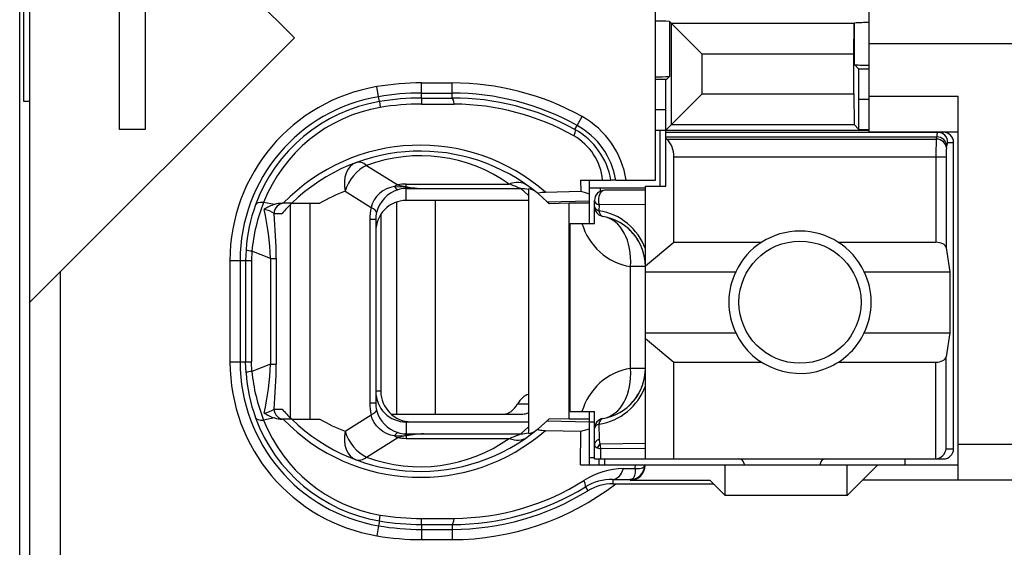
# Model space of a CAD drawing. Extents: x 0 to 183, y 0 to 176.
# Tile 22 of 32: x 0.5 to 10.18, y 110.9 to 116.09. Entities that reach past the tile are written whole.
import ezdxf

# ---------------------------------------------------------------- set-up
doc = ezdxf.new("R2010")
doc.units = 0
doc.header["$LTSCALE"] = 11.495753
doc.header["$MEASUREMENT"] = 0
doc.layers.get('0').update_dxf_attribs({"linetype": 'CONTINUOUS'})

msp = doc.modelspace()

# ---------------------------------------------------------------- linework, layer by layer
at = {"color": 7, "linetype": 'CONTINUOUS'}
for p, q in [((0.5001, 20.6504), (0.5001, 141.0491)), ((0.6, 108.1006), (0.6, 124.9006)), ((3.2, 115.9092), (0.6004, 118.5089)), ((0.5404, 115.2843), (0.5404, 117.7169)), ((1.7343, 116.8089), (1.7343, 115.0092)), ((1.4818, 115.0092), (1.4818, 116.3989)), ((6.7502, 114.5105), (6.7502, 116.2007)), ((8.85, 114.9856), (8.85, 116.2007)), ((6.8866, 116.0708), (6.8866, 115.5306)), ((6.8866, 116.0708), (6.9073, 116.0498)), ((6.9073, 115.0579), (6.9073, 116.0498)), ((6.9073, 116.0498), (7.2077, 115.7494)), ((8.7012, 116.0498), (6.9073, 116.0498)), ((8.7008, 115.7494), (8.7012, 116.0498)), ((8.7029, 116.0519), (8.7012, 116.0498)), ((8.7029, 116.0519), (8.7049, 116.0539)), ((8.7049, 115.6457), (8.7049, 116.0539)), ((0.6004, 113.3096), (3.2, 115.9092)), ((11.8, 115.8507), (8.85, 115.8507)), ((7.2077, 115.358), (7.2077, 115.7494)), ((8.7008, 115.7494), (7.2077, 115.7494)), ((8.7008, 115.358), (8.7008, 115.7494)), ((8.7487, 115.6019), (8.7049, 115.6457)), ((8.7501, 115.3018), (8.7487, 115.6019)), ((8.85, 115.6019), (8.7487, 115.6019)), ((4.4503, 115.3174), (4.4503, 115.4662)), ((4.4503, 115.4662), (4.75, 115.4662)), ((4.75, 115.3177), (4.75, 115.4662)), ((6.8567, 115.5006), (6.7502, 115.5006)), ((6.8501, 115.2006), (6.8515, 115.5003)), ((6.8567, 115.5006), (6.8866, 115.5306)), ((4.0279, 115.3308), (4.0113, 115.4293)), ((0.6, 115.2843), (0.5404, 115.2843)), ((4.0361, 115.2825), (4.0279, 115.3308)), ((4.0361, 115.2822), (4.0451, 115.2247)), ((4.4503, 115.3663), (4.75, 115.3663)), ((4.4503, 115.3174), (4.75, 115.3177)), ((4.4503, 115.317), (4.4509, 115.2588)), ((6.9073, 115.0579), (7.2077, 115.358)), ((7.2077, 115.358), (8.7008, 115.358)), ((8.7008, 115.358), (8.7012, 115.0579)), ((8.7501, 115.009), (8.7501, 115.3018)), ((8.85, 115.3018), (8.7501, 115.3018)), ((8.85, 115.3356), (9.725, 115.3356)), ((9.725, 111.5605), (9.725, 115.3356)), ((4.4509, 115.2588), (4.7707, 115.2578)), ((6.8501, 115.2006), (6.7502, 115.2006)), ((6.8501, 114.4506), (6.8501, 115.2006)), ((5.9792, 115.048), (6.0277, 115.1354)), ((1.7343, 115.0092), (1.4818, 115.0092)), ((5.9575, 115.0083), (5.9792, 115.048)), ((6.7502, 115.0004), (8.85, 115.0004)), ((6.795, 114.4506), (6.795, 115.0004)), ((6.8501, 115.0004), (6.9073, 115.0579)), ((6.9073, 115.0579), (8.7012, 115.0579)), ((8.7501, 115.009), (8.7012, 115.0579)), ((8.7501, 115.009), (8.85, 115.009)), ((8.85, 114.9856), (9.725, 114.9856)), ((6.8501, 114.9804), (9.58, 114.9804)), ((6.8501, 114.9363), (9.5142, 114.9363)), ((6.8601, 114.9139), (6.8501, 114.9225)), ((6.8601, 114.9139), (9.5108, 114.9139)), ((9.5108, 114.9139), (9.5142, 114.9363)), ((9.6103, 114.8275), (9.6138, 114.8499)), ((9.6238, 114.8805), (9.6803, 114.8805)), ((9.6803, 111.8706), (9.6803, 114.8805)), ((6.93, 113.8993), (6.93, 114.741)), ((6.93, 114.741), (9.6058, 114.741)), ((9.5063, 114.741), (9.5063, 113.8993)), ((9.6058, 114.741), (9.6058, 113.8466)), ((3.9101, 114.6552), (4.2156, 114.4644)), ((6.014, 114.5105), (6.015, 114.4013)), ((6.014, 114.5105), (6.312, 114.5105)), ((6.1001, 114.0857), (6.1001, 114.5105)), ((6.3127, 114.5105), (6.3137, 114.5105)), ((6.3599, 114.5105), (6.3141, 114.5105)), ((6.3602, 114.5105), (6.7502, 114.5105)), ((4.0685, 114.4037), (4.0355, 114.3786)), ((4.105, 114.4237), (4.0685, 114.4037)), ((4.144, 114.4385), (4.105, 114.4237)), ((4.185, 114.4482), (4.144, 114.4385)), ((4.185, 114.4482), (4.2911, 114.4437)), ((4.2911, 114.4437), (4.3001, 114.4471)), ((4.2911, 114.4437), (4.2911, 114.4278)), ((4.3052, 114.4416), (4.2911, 114.4437)), ((4.3001, 114.4282), (4.2911, 114.4278)), ((4.3001, 114.4471), (4.3001, 114.4712)), ((4.3001, 114.4712), (5.3122, 114.4712)), ((4.3001, 114.3107), (4.3001, 114.4282)), ((4.3001, 114.4282), (4.4699, 114.4268)), ((4.3052, 114.4416), (4.3004, 114.4285)), ((4.4699, 114.4268), (5.4256, 114.4268)), ((5.5, 114.3579), (5.4256, 114.4268)), ((5.5, 114.4247), (5.5, 112.0187)), ((5.6671, 114.3934), (6.015, 114.4013)), ((6.015, 114.4013), (6.1001, 114.3765)), ((6.0994, 114.4354), (6.6503, 114.4354)), ((6.2045, 114.4354), (6.2045, 114.3996)), ((6.6503, 114.4106), (6.25, 114.4106)), ((6.6503, 111.7706), (6.6503, 114.4506)), ((6.6503, 114.4506), (6.8501, 114.4506)), ((3.6979, 114.4006), (3.9552, 114.2401)), ((3.9838, 114.3155), (3.9662, 114.2786)), ((4.0069, 114.3493), (3.9838, 114.3155)), ((4.0355, 114.3786), (4.0069, 114.3493)), ((5.5, 114.3107), (4.3001, 114.3107)), ((4.5853, 114.3107), (4.5853, 112.2106)), ((5.5988, 114.3744), (5.6836, 114.2987)), ((5.6836, 114.2987), (6.1001, 114.3079)), ((6.1501, 114.0857), (6.1501, 114.3107)), ((3.0043, 114.2707), (2.8982, 114.2911)), ((3.1738, 114.2831), (3.0808, 114.2831)), ((3.1618, 112.1727), (3.1618, 114.2711)), ((3.1742, 114.2831), (3.4519, 114.2831)), ((3.3561, 112.1606), (3.3561, 114.2831)), ((3.9662, 114.2786), (3.9552, 114.2401)), ((4.2036, 114.2945), (4.2036, 112.2106)), ((5.6836, 114.2987), (5.7001, 114.2831)), ((5.7005, 114.2828), (5.7046, 114.2786)), ((5.8999, 114.2831), (5.7046, 114.2786)), ((5.8999, 112.1606), (5.8999, 114.2831)), ((6.1001, 114.2831), (5.8999, 114.2831)), ((6.1949, 114.2663), (6.1942, 114.2091)), ((6.6503, 114.2725), (6.1949, 114.2663)), ((3.0006, 114.1829), (3.0788, 114.1829)), ((3.9414, 114.1247), (3.9414, 112.3191)), ((4, 114.1247), (3.9414, 114.1247)), ((4, 114.1247), (4, 112.3191)), ((4.0499, 114.176), (4.0499, 112.4355)), ((5.9103, 112.2357), (5.9103, 114.0857)), ((5.9103, 114.0857), (6.1501, 114.0857)), ((2.7249, 113.827), (2.7212, 113.7206)), ((6.6503, 113.6682), (6.93, 113.8993)), ((6.93, 113.8993), (7.792, 113.8993)), ((8.5482, 113.8993), (9.5063, 113.8993)), ((9.6058, 113.8466), (9.6417, 113.6107)), ((2.7828, 113.8136), (2.7797, 113.7206)), ((2.9658, 113.7416), (2.7828, 113.8136)), ((2.9658, 113.7416), (2.9658, 112.7018)), ((2.9658, 113.7416), (3.0212, 113.7416)), ((3.0212, 113.7416), (3.0212, 112.7018)), ((2.5668, 113.7206), (2.5668, 112.7232)), ((2.5668, 113.7206), (2.7797, 113.7206)), ((2.6671, 113.7206), (2.6671, 112.7232)), ((2.7212, 113.7206), (2.7212, 112.7232)), ((2.7797, 113.7206), (2.7797, 112.7232)), ((6.5035, 112.6605), (6.5035, 113.6606)), ((6.6503, 113.6606), (6.5035, 113.6606)), ((0.9001, 108.1006), (0.9001, 113.6093)), ((6.6503, 113.6107), (7.5381, 113.6107)), ((8.8021, 113.6107), (9.6417, 113.6107)), ((9.6417, 113.6107), (9.6417, 113.0105)), ((6.6503, 113.0105), (7.5381, 113.0105)), ((6.6503, 112.953), (6.93, 112.7218)), ((8.8021, 113.0105), (9.6417, 113.0105)), ((9.6417, 113.0105), (9.6058, 112.7745)), ((9.6058, 111.8706), (9.6058, 112.7745)), ((2.5668, 112.7232), (2.7797, 112.7232)), ((2.7249, 112.6167), (2.7212, 112.7232)), ((2.7828, 112.6302), (2.7797, 112.7232)), ((2.9658, 112.7018), (2.7828, 112.6302)), ((2.9658, 112.7018), (3.0212, 112.7018)), ((6.6503, 112.6605), (6.5035, 112.6605)), ((6.93, 111.7706), (6.93, 112.7218)), ((6.93, 112.7218), (7.792, 112.7218)), ((8.5482, 112.7218), (9.5063, 112.7218)), ((9.5063, 111.7706), (9.5063, 112.7218)), ((4.0499, 112.4355), (4, 112.4355)), ((4, 112.3191), (3.9414, 112.3191)), ((5.3942, 112.3105), (5.5, 112.3105)), ((3.0006, 112.2605), (3.0788, 112.2605)), ((3.6979, 112.0428), (3.9552, 112.2037)), ((3.9662, 112.1651), (3.9552, 112.2037)), ((4.1516, 112.2106), (5.4459, 112.2106)), ((5.9103, 112.2357), (6.1501, 112.2357)), ((6.1001, 111.7107), (6.1001, 112.2357)), ((6.1501, 111.7706), (6.1501, 112.2357)), ((3.0043, 112.1727), (2.8982, 112.1524)), ((3.1738, 112.1606), (3.0808, 112.1606)), ((3.1742, 112.1606), (3.4519, 112.1606)), ((3.9838, 112.1282), (3.9662, 112.1651)), ((4.0069, 112.0945), (3.9838, 112.1282)), ((4.0355, 112.0652), (4.0069, 112.0945)), ((4.3001, 112.1331), (4.3001, 112.0156)), ((5.5, 112.1331), (4.3001, 112.1331)), ((4.35, 112.1355), (5.5, 112.1355)), ((5.5, 112.0859), (5.4256, 112.017)), ((5.5988, 112.0693), (5.6836, 112.1448)), ((5.6836, 112.1448), (5.7001, 112.1606)), ((5.6836, 112.1448), (6.1001, 112.1358)), ((5.7005, 112.161), (5.7046, 112.1647)), ((5.8999, 112.1606), (5.7046, 112.1647)), ((6.1001, 112.1606), (5.8999, 112.1606)), ((6.1001, 112.1355), (6.1501, 112.1355)), ((6.1942, 112.112), (6.1966, 111.9622)), ((4.0685, 112.04), (4.0355, 112.0652)), ((4.105, 112.0201), (4.0685, 112.04)), ((4.144, 112.0052), (4.105, 112.0201)), ((4.185, 111.9956), (4.144, 112.0052)), ((4.185, 111.9956), (4.2911, 112.0001)), ((4.2911, 112.0001), (4.2911, 112.0156)), ((4.3001, 112.0156), (4.2911, 112.0156)), ((4.3052, 112.0018), (4.2911, 112.0001)), ((4.2911, 112.0001), (4.3001, 111.9966)), ((4.3001, 112.0156), (4.4699, 112.017)), ((4.3001, 111.9966), (4.3001, 111.9725)), ((4.3052, 112.0018), (4.3004, 112.0152)), ((4.4699, 112.017), (5.4256, 112.017)), ((5.6671, 112.0504), (6.015, 112.0425)), ((6.0119, 111.7107), (6.015, 112.0425)), ((6.015, 112.0425), (6.1001, 112.0673)), ((3.9101, 111.7885), (4.2156, 111.9794)), ((4.3001, 111.9725), (5.3122, 111.9725)), ((6.6503, 111.9219), (6.2055, 111.9167)), ((11.8, 111.9105), (9.725, 111.9105)), ((6.1762, 111.8798), (6.2121, 111.8681)), ((6.6503, 111.8722), (6.2121, 111.8681)), ((6.2135, 111.7706), (6.2121, 111.8681)), ((9.6058, 111.8706), (9.6803, 111.8706)), ((6.0119, 111.7107), (9.725, 111.7107)), ((6.1001, 111.7854), (6.1501, 111.7854)), ((6.1504, 111.7706), (9.58, 111.7706)), ((6.1952, 111.7107), (6.1952, 111.7706)), ((6.25, 111.7706), (6.25, 111.7107)), ((6.5511, 111.6766), (6.5518, 111.7107)), ((6.6324, 111.6893), (6.6396, 111.6966)), ((6.6396, 111.6966), (6.6437, 111.7104)), ((7.4351, 111.4106), (7.4351, 111.7107)), ((7.6201, 111.7207), (7.6201, 111.7107)), ((8.3701, 111.7207), (8.3701, 111.7107)), ((8.635, 111.4106), (8.635, 111.7107)), ((8.9351, 111.7107), (8.7852, 111.5605)), ((9.2, 111.7706), (9.2, 111.7107)), ((6.436, 111.6749), (6.5511, 111.6766)), ((6.5449, 111.608), (6.5362, 111.5887)), ((6.55, 111.6328), (6.5449, 111.608)), ((6.5514, 111.6538), (6.55, 111.6328)), ((6.5511, 111.6766), (6.5514, 111.6538)), ((6.5511, 111.6766), (6.5917, 111.6766)), ((6.5917, 111.6766), (6.6083, 111.6793)), ((6.6083, 111.6793), (6.6217, 111.6835)), ((6.6217, 111.6835), (6.6324, 111.6893)), ((6.3306, 111.5691), (6.3306, 111.5257)), ((6.3306, 111.5691), (6.5001, 111.567)), ((6.3306, 111.5257), (7.32, 111.5257)), ((6.509, 111.568), (6.5001, 111.567)), ((6.5001, 111.567), (6.5001, 111.5605)), ((6.5001, 111.5605), (7.2852, 111.5605)), ((6.5245, 111.5753), (6.509, 111.568)), ((6.5362, 111.5887), (6.5245, 111.5753)), ((7.32, 111.5257), (7.2852, 111.5605)), ((7.32, 111.5257), (7.4351, 111.4106)), ((8.635, 111.4106), (8.7852, 111.5605)), ((11.8, 111.5605), (8.7852, 111.5605)), ((6.0608, 111.4957), (6.0846, 111.4575)), ((8.635, 111.4106), (7.4351, 111.4106)), ((4.0361, 111.1615), (4.0451, 111.2187)), ((4.0279, 111.113), (4.0113, 111.0141)), ((4.0361, 111.1608), (4.0279, 111.113)), ((4.4503, 111.1268), (4.4509, 111.185)), ((4.4503, 111.1264), (4.4503, 110.9772)), ((4.4503, 111.1264), (4.75, 111.1257)), ((4.4509, 111.185), (4.7707, 111.186)), ((4.75, 111.1257), (4.75, 110.9772)), ((4.4503, 111.0775), (4.75, 111.0775)), ((4.4503, 110.9772), (4.75, 110.9772))]:
    msp.add_line(p, q, dxfattribs=at)
for centre, radius, start, end in [((6.7631, 114.0735), 2.0011, 86.46092, 90.36913), ((8.8388, 114.2152), 1.8439, 89.65366, 94.16372), ((8.8377, 117.3283), 1.6882, 265.49, 270.41671), ((4.4507, 112.8292), 2.6369, 90.01011, 99.59186), ((4.7507, 112.8352), 2.6309, 60.96127, 90.01539), ((6.7619, 117.5506), 2.0241, 269.6679, 273.53165), ((4.2998, 113.7205), 1.733, 99.58127, 179.99872), ((4.2999, 113.7208), 1.6328, 99.59061, 180.00795), ((4.298, 113.73), 1.5745, 99.57482, 159.97904), ((4.4489, 112.849), 2.5173, 89.96858, 99.62761), ((4.4508, 112.8316), 2.4858, 90.01146, 99.60157), ((4.7503, 112.835), 2.5313, 60.95623, 90.00682), ((4.7563, 112.8312), 2.4865, 61.11462, 90.14615), ((4.295, 113.7465), 1.4992, 99.59458, 158.70054), ((4.4505, 112.8307), 2.4281, 89.98912, 99.6107), ((4.7542, 112.825), 2.4328, 60.65543, 89.61309), ((5.6109, 114.3836), 0.8597, 8.49272, 60.99576), ((5.6153, 114.3888), 0.7076, 9.90824, 61.11144), ((5.6117, 114.3841), 0.7588, 9.59107, 61.03261), ((5.6734, 114.4578), 0.5591, 5.41388, 60.76373), ((12.3927, 114.7586), 2.8865, 176.91567, 180.3498), ((4.4373, 112.9828), 1.8714, 48.91852, 135.98341), ((4.4372, 112.9828), 1.8127, 50.14682, 134.16604), ((10.2104, 114.7555), 0.6044, 173.1605, 181.37355), ((4.4371, 113.2369), 1.5131, 54.66516, 110.38464), ((4.313, 114.1142), 0.3153, 107.3932, 165.34885), ((4.5162, 115.5527), 1.1268, 258.94274, 267.64587), ((4.5264, 115.9817), 1.5559, 261.8251, 267.91665), ((4.7483, 112.8652), 1.7021, 66.55311, 70.65186), ((5.4288, 114.1407), 0.2861, 75.60727, 90.6579), ((6.2501, 114.3106), 0.1, 90.05795, 179.96228), ((4.2198, 112.9915), 1.5027, 110.32284, 120.73136), ((4.3007, 114.0103), 0.3004, 90.13097, 180.13144), ((4.3275, 113.7181), 1.6062, 159.94136, 176.11221), ((4.4772, 113.6568), 1.7016, 158.11438, 174.7133), ((0.0604, 113.6162), 2.908, 2.47062, 12.04741), ((3.0843, 114.019), 0.2642, 90.76316, 107.62913), ((4.3681, 113.0511), 1.7157, 134.11642, 138.72342), ((6.1097, 113.6405), 0.5745, 19.78491, 81.54657), ((-1.9453, 113.73), 4.9665, 0.13306, 5.23121), ((4.2884, 114.1251), 0.2884, 166.2574, 180.07787), ((6.15, 113.6603), 0.5003, 0.03335, 80.40039), ((6.6032, 114.2514), 0.5992, 196.0532, 260.42148), ((8.1701, 113.3101), 0.6998, 25.4349, 154.5651), ((8.1719, 113.3106), 0.7013, 154.66616, 205.33384), ((8.171, 113.3106), 0.6988, 334.57, 25.43), ((4.3005, 112.7234), 1.7336, 180.00845, 260.3999), ((4.2999, 112.723), 1.6328, 179.99303, 260.40975), ((0.0557, 112.8278), 2.9128, 347.96046, 357.52151), ((-1.9517, 112.7136), 4.973, 354.7721, 359.86406), ((6.6032, 112.0695), 0.5993, 99.57638, 163.90168), ((6.15, 112.6608), 0.5003, 279.59961, 359.96665), ((4.3248, 112.7251), 1.6035, 183.87418, 200.07225), ((4.4821, 112.7877), 1.7066, 185.29578, 201.85722), ((6.1097, 112.6806), 0.5745, 278.45278, 340.21528), ((4.3006, 112.4333), 0.3002, 179.83419, 269.9034), ((4.35, 112.4356), 0.3001, 180.00614, 269.99327), ((4.2929, 112.3189), 0.293, 179.9688, 193.63383), ((6.1524, 112.6593), 0.4976, 299.54615, 319.73863), ((4.2977, 112.7133), 1.574, 200.00817, 260.43601), ((4.3698, 113.3982), 1.7208, 221.38891, 225.97369), ((4.3141, 112.3301), 0.3165, 194.69061, 252.46701), ((5.4409, 112.3418), 0.1314, 272.19266, 296.58641), ((4.2959, 112.6981), 1.5005, 201.32771, 260.37717), ((4.4373, 113.4606), 1.8711, 224.00848, 311.08959), ((4.4372, 113.4605), 1.8124, 225.82417, 309.86297), ((4.2246, 113.4581), 1.5101, 239.22464, 249.58742), ((4.5191, 110.886), 1.132, 92.49049, 101.15563), ((4.5301, 110.4623), 1.5559, 92.21658, 98.30949), ((4.7547, 113.561), 1.6835, 289.34064, 293.48529), ((4.4372, 113.2058), 1.5122, 249.59672, 305.35298), ((6.5002, 111.7106), 0.1436, 269.96162, 0.03838), ((7.5701, 111.7206), 0.05, 0.05364, 89.94636), ((8.4201, 111.7206), 0.05, 90.05364, 179.94636), ((6.4509, 110.9238), 0.7515, 91.13434, 122.53547), ((4.7499, 113.6104), 2.6332, 270.00232, 307.65437), ((4.7556, 113.614), 2.428, 270.3563, 302.12542), ((6.3216, 111.0695), 0.4996, 88.9737, 121.46297), ((6.329, 111.0538), 0.4719, 89.80526, 121.18701), ((4.7555, 113.6131), 2.4874, 269.87356, 301.65343), ((4.7499, 113.6115), 2.534, 270.00249, 301.78426), ((4.4488, 113.5908), 2.5133, 260.35953, 270.03395), ((4.4487, 113.6156), 2.4892, 260.4591, 270.03538), ((4.451, 113.6179), 2.6407, 260.41498, 269.98304)]:
    msp.add_arc(centre, radius, start, end, dxfattribs=at)
for points in [[(4.7707, 115.2578), (4.7651, 115.2953), (4.7579, 115.317), (4.75, 115.3177)], [(6.9293, 114.741), (6.9325, 114.8061), (6.9076, 114.8695), (6.8608, 114.9146)], [(9.6103, 114.8275), (9.6079, 114.874), (9.5642, 114.9122), (9.5108, 114.9139)], [(9.5231, 114.9808), (9.5173, 114.9666), (9.5142, 114.9515), (9.5149, 114.9363)], [(9.6138, 114.8499), (9.6113, 114.896), (9.5676, 114.9343), (9.5142, 114.9363)], [(9.6238, 114.8805), (9.6238, 114.9356), (9.5793, 114.9804), (9.5242, 114.9804)], [(9.6803, 114.8805), (9.6803, 114.9356), (9.6355, 114.9804), (9.58, 114.9804)], [(9.6227, 114.8809), (9.6169, 114.8716), (9.6141, 114.8605), (9.6144, 114.8499)], [(3.9101, 114.6552), (3.8722, 114.6838), (3.8357, 114.6931), (3.8053, 114.6821)], [(3.8053, 114.6821), (3.7175, 114.6493), (3.673, 114.5332), (3.6979, 114.4006)], [(3.9101, 114.6552), (3.8167, 114.6132), (3.733, 114.5126), (3.6979, 114.4006)], [(4.2156, 114.4644), (4.2053, 114.4595), (4.195, 114.4544), (4.185, 114.4482)], [(4.1857, 114.4485), (4.1919, 114.4337), (4.2036, 114.4216), (4.2184, 114.4148)], [(4.2153, 114.464), (4.2432, 114.4557), (4.2714, 114.4502), (4.3001, 114.4471)], [(4.3001, 114.4712), (4.2718, 114.4712), (4.2435, 114.4688), (4.2156, 114.4644)], [(4.2911, 114.4282), (4.2663, 114.4271), (4.2422, 114.423), (4.2187, 114.4154)], [(5.4855, 114.4616), (5.4404, 114.4936), (5.3777, 114.4971), (5.3122, 114.4712)], [(5.5782, 114.3913), (5.5558, 114.4096), (5.5286, 114.4213), (5.5, 114.4247)], [(6.1501, 114.3107), (6.1501, 114.2928), (6.167, 114.2762), (6.1949, 114.2663)], [(2.8982, 114.2911), (2.8548, 114.2938), (2.8259, 114.2859), (2.8187, 114.269)], [(3.0009, 114.1836), (2.972, 114.2035), (2.9393, 114.2166), (2.9044, 114.2225)], [(3.0043, 114.2711), (2.9692, 114.2597), (2.9354, 114.2439), (2.9048, 114.2232)], [(3.0991, 114.2831), (3.0447, 114.2831), (3.0006, 114.2384), (3.0006, 114.1829)], [(3.9552, 114.2401), (3.9459, 114.2022), (3.9414, 114.1636), (3.9414, 114.1247)], [(4.0082, 114.1936), (4.01, 114.206), (3.991, 114.2225), (3.9552, 114.2401)], [(6.1501, 114.2521), (6.1501, 114.2349), (6.1666, 114.2187), (6.1942, 114.2091)], [(6.1501, 114.2521), (6.1501, 114.2287), (6.1583, 114.2056), (6.1738, 114.1877)], [(6.1942, 114.2091), (6.1993, 114.1777), (6.2142, 114.1567), (6.2335, 114.1536)], [(6.1738, 114.1877), (6.1814, 114.1787), (6.1904, 114.1712), (6.2007, 114.1653)], [(6.2007, 114.1653), (6.2107, 114.1594), (6.2217, 114.1557), (6.2335, 114.1536)], [(6.5035, 113.6606), (6.5249, 113.9121), (6.4088, 114.124), (6.2335, 114.1536)], [(6.5321, 113.9834), (6.4942, 114.0282), (6.4488, 114.0657), (6.3978, 114.095)], [(6.6196, 113.8325), (6.5993, 113.8873), (6.5697, 113.9386), (6.5321, 113.9834)], [(2.7246, 113.826), (2.7432, 113.8191), (2.7629, 113.815), (2.7828, 113.8143)], [(9.6058, 113.8466), (9.6014, 113.8763), (9.5583, 113.8993), (9.5063, 113.8993)], [(9.5063, 112.7218), (9.5583, 112.7218), (9.6014, 112.7449), (9.6058, 112.7745)], [(6.2335, 112.1675), (6.4088, 112.1971), (6.5249, 112.409), (6.5035, 112.6605)], [(2.7828, 112.6295), (2.7629, 112.6288), (2.7432, 112.6247), (2.7246, 112.6174)], [(6.5321, 112.3377), (6.5697, 112.3825), (6.5993, 112.4338), (6.6196, 112.4886)], [(5.5003, 112.4049), (5.4593, 112.3921), (5.4218, 112.359), (5.3942, 112.3105)], [(3.9414, 112.3191), (3.9414, 112.2802), (3.9459, 112.2416), (3.9552, 112.2037)], [(5.2544, 112.2106), (5.3077, 112.2123), (5.3584, 112.2484), (5.3942, 112.3105)], [(2.8187, 112.1748), (2.8259, 112.1579), (2.8548, 112.1496), (2.8982, 112.1524)], [(2.9044, 112.2209), (2.9393, 112.2268), (2.972, 112.2402), (3.0009, 112.2598)], [(2.9048, 112.2202), (2.9354, 112.1999), (2.9692, 112.184), (3.0043, 112.1727)], [(3.0006, 112.2605), (3.0006, 112.2054), (3.0447, 112.1606), (3.0991, 112.1606)], [(3.9552, 112.2037), (3.991, 112.2209), (4.01, 112.2378), (4.0082, 112.2499)], [(3.0043, 112.1727), (3.0291, 112.1651), (3.055, 112.161), (3.0808, 112.1606)], [(6.2335, 112.1675), (6.1852, 112.1596), (6.1501, 112.1179), (6.1501, 112.069)], [(6.1942, 112.112), (6.1666, 112.1024), (6.1501, 112.0862), (6.1501, 112.069)], [(6.2335, 112.1675), (6.2142, 112.1644), (6.1993, 112.1434), (6.1942, 112.112)], [(3.6979, 112.0428), (3.673, 111.9102), (3.7175, 111.7944), (3.8053, 111.7617)], [(3.6979, 112.0428), (3.733, 111.9312), (3.8167, 111.8302), (3.9101, 111.7885)], [(4.185, 111.9956), (4.195, 111.9894), (4.2053, 111.9839), (4.2156, 111.9794)], [(4.2184, 112.029), (4.2036, 112.0221), (4.1919, 112.0101), (4.1857, 111.9953)], [(4.3001, 111.9963), (4.2714, 111.9935), (4.2432, 111.9877), (4.2153, 111.9794)], [(4.2187, 112.0283), (4.2422, 112.0207), (4.2663, 112.0166), (4.2911, 112.0156)], [(5.3122, 111.9725), (5.3777, 111.9463), (5.4404, 111.9501), (5.4855, 111.9822)], [(5.4256, 112.017), (5.4507, 112.0166), (5.4759, 112.0197), (5.5, 112.0256)], [(5.5, 112.0187), (5.5286, 112.0225), (5.5558, 112.0342), (5.5782, 112.0521)], [(4.2156, 111.9794), (4.2435, 111.9746), (4.2718, 111.9725), (4.3001, 111.9725)], [(6.1501, 111.916), (6.1494, 111.8995), (6.16, 111.8843), (6.1762, 111.8798)], [(6.1966, 111.9622), (6.1676, 111.9522), (6.1501, 111.9346), (6.1501, 111.916)], [(6.2055, 111.9167), (6.1935, 111.9064), (6.1835, 111.894), (6.1762, 111.8798)], [(6.1966, 111.9618), (6.1955, 111.9463), (6.1986, 111.9308), (6.2055, 111.9167)], [(6.2055, 111.9167), (6.2062, 111.9005), (6.2083, 111.884), (6.2121, 111.8681)], [(3.8053, 111.7617), (3.8357, 111.7506), (3.8722, 111.76), (3.9101, 111.7885)], [(9.5063, 111.771), (9.559, 111.7761), (9.6007, 111.8178), (9.6062, 111.8706)], [(9.58, 111.7706), (9.6355, 111.7706), (9.6803, 111.8154), (9.6803, 111.8706)], [(6.3306, 111.5691), (6.3744, 111.5701), (6.4146, 111.6108), (6.436, 111.6749)], [(4.0451, 111.2187), (4.1791, 111.1963), (4.3149, 111.1846), (4.4509, 111.185)], [(4.75, 111.1257), (4.7579, 111.1268), (4.7651, 111.1485), (4.7707, 111.186)]]:
    msp.add_open_spline(points, degree=3, dxfattribs=at)
for points, knots in [([(5.9575, 115.0083), (5.9585, 115.007), (5.9602, 115.0025), (5.9602, 115.0025), (5.9602, 115.0025), (5.9602, 114.9959), (5.9602, 114.9959), (5.9602, 114.9959), (5.9568, 114.9766), (5.9568, 114.9766), (5.9568, 114.9766), (5.9465, 114.9456), (5.9465, 114.9456)], [0, 0, 0, 0, 1, 1, 1, 2, 2, 2, 3, 3, 3, 4, 4, 4, 4]), ([(6.25, 114.4106), (6.2162, 114.4106), (6.1887, 114.3658), (6.1887, 114.3107), (6.1887, 114.2952), (6.1907, 114.28), (6.1949, 114.2663)], [0, 0, 0, 0, 1, 1, 1, 2, 2, 2, 2]), ([(5.5988, 114.3744), (5.5988, 114.3744), (5.5961, 114.3779), (5.5961, 114.3779), (5.5957, 114.3793), (5.5961, 114.381), (5.5961, 114.381), (5.5968, 114.382), (5.5988, 114.3837), (5.5988, 114.3837), (5.5988, 114.3837), (5.604, 114.3861), (5.604, 114.3861), (5.604, 114.3861), (5.6195, 114.3896), (5.6195, 114.3896), (5.6195, 114.3896), (5.634, 114.3913), (5.634, 114.3913), (5.634, 114.3913), (5.6671, 114.3934), (5.6671, 114.3934)], [0, 0, 0, 0, 1, 1, 1, 2, 2, 2, 3, 3, 3, 4, 4, 4, 5, 5, 5, 6, 6, 6, 7, 7, 7, 7]), ([(8.7701, 113.3106), (8.7701, 113.642), (8.5014, 113.9107), (8.1703, 113.9107), (7.8388, 113.9107), (7.5701, 113.642), (7.5701, 113.3106), (7.5701, 112.9792), (7.8388, 112.7104), (8.1703, 112.7104), (8.5014, 112.7104), (8.7701, 112.9792), (8.7701, 113.3106), (8.7701, 113.3106), (8.7701, 113.3106), (8.7701, 113.3106)], [0, 0, 0, 0, 1, 1, 1, 2, 2, 2, 3, 3, 3, 4, 4, 4, 5, 5, 5, 5]), ([(7.5381, 113.0105), (7.7038, 112.6615), (8.121, 112.513), (8.47, 112.6784), (8.6157, 112.7477), (8.7328, 112.8651), (8.8021, 113.0105)], [0, 0, 0, 0, 1, 1, 1, 2, 2, 2, 2]), ([(5.5988, 112.0693), (5.5988, 112.0693), (5.5961, 112.0659), (5.5961, 112.0659), (5.5957, 112.0642), (5.5961, 112.0628), (5.5961, 112.0628), (5.5968, 112.0617), (5.5988, 112.0597), (5.5988, 112.0597), (5.5988, 112.0597), (5.604, 112.0576), (5.604, 112.0576), (5.604, 112.0576), (5.6195, 112.0538), (5.6195, 112.0538), (5.6195, 112.0538), (5.634, 112.0521), (5.634, 112.0521), (5.634, 112.0521), (5.6671, 112.0504), (5.6671, 112.0504)], [0, 0, 0, 0, 1, 1, 1, 2, 2, 2, 3, 3, 3, 4, 4, 4, 5, 5, 5, 6, 6, 6, 7, 7, 7, 7]), ([(6.5001, 111.5605), (6.5814, 111.5605), (6.6475, 111.6266), (6.6475, 111.7079), (6.6475, 111.7089), (6.6475, 111.7097), (6.6475, 111.7107)], [0, 0, 0, 0, 1, 1, 1, 2, 2, 2, 2]), ([(6.0608, 111.4957), (6.0619, 111.4971), (6.0632, 111.5016), (6.0632, 111.5016), (6.0632, 111.5016), (6.0629, 111.5081), (6.0629, 111.5081), (6.0629, 111.5081), (6.0584, 111.5271), (6.0584, 111.5271), (6.0584, 111.5271), (6.0467, 111.5577), (6.0467, 111.5577)], [0, 0, 0, 0, 1, 1, 1, 2, 2, 2, 3, 3, 3, 4, 4, 4, 4])]:
    msp.add_open_spline(points, degree=3, knots=knots, dxfattribs=at)

doc.saveas('drawing.dxf')
